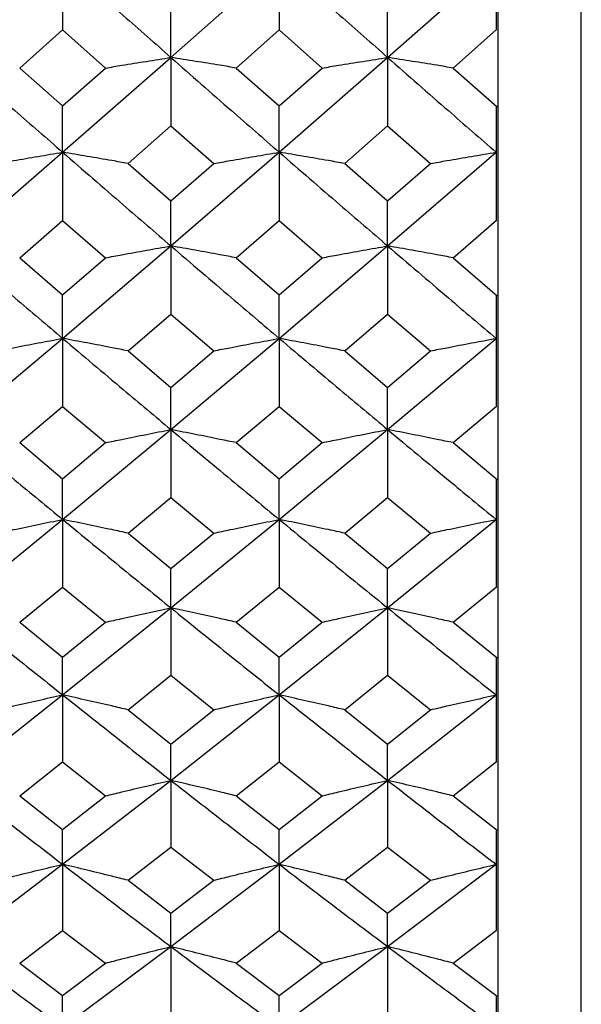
# Model space of a CAD drawing. Header units: inches. Extents: x 0.9 to 16, y 4.3 to 9.2.
# Tile 19 of 55: x 8.244 to 8.454, y 5.058 to 5.428. Entities that reach past the tile are written whole.
import ezdxf

# ---------------------------------------------------------------- set-up
doc = ezdxf.new("R2010")
doc.units = ezdxf.units.IN
doc.header["$MEASUREMENT"] = 0

msp = doc.modelspace()

# ---------------------------------------------------------------- linework, layer by layer
at = {"color": 7, "linetype": 'Continuous', "lineweight": 25}
for p, q in [((8.45439, 4.5349), (8.45439, 5.92643)), ((8.4224, 5.46771), (8.4224, 5.42371)), ((8.42314, 5.42338), (8.42314, 5.46738)), ((8.25967, 5.44937), (8.25967, 5.4237)), ((8.30032, 5.41336), (8.34099, 5.44937)), ((8.34099, 5.44937), (8.34099, 5.4237)), ((8.38169, 5.41336), (8.4224, 5.44936)), ((8.30032, 5.41336), (8.30032, 5.43123)), ((8.38169, 5.41336), (8.38169, 5.43123)), ((8.24355, 5.40939), (8.25967, 5.4237)), ((8.25967, 5.4237), (8.27579, 5.40939)), ((8.32487, 5.40939), (8.34099, 5.4237)), ((8.34099, 5.4237), (8.35711, 5.40939)), ((8.40628, 5.40939), (8.42256, 5.42383)), ((8.42314, 5.39482), (8.42314, 5.42338)), ((8.25967, 5.37777), (8.30032, 5.41336)), ((8.30032, 5.41336), (8.30032, 5.3877)), ((8.34099, 5.37777), (8.38169, 5.41336)), ((8.38169, 5.41336), (8.38169, 5.3877)), ((8.24355, 5.40939), (8.25967, 5.39514)), ((8.25967, 5.39514), (8.27579, 5.40939)), ((8.32487, 5.40939), (8.34099, 5.39514)), ((8.34099, 5.39514), (8.35711, 5.40939)), ((8.40628, 5.40939), (8.42281, 5.39479)), ((8.25967, 5.37777), (8.25967, 5.39514)), ((8.34099, 5.37777), (8.34099, 5.39514)), ((8.4224, 5.39515), (8.4224, 5.35214)), ((8.42314, 5.35181), (8.42314, 5.39482)), ((8.28422, 5.37356), (8.30032, 5.3877)), ((8.30032, 5.3877), (8.31643, 5.37356)), ((8.36556, 5.37356), (8.38169, 5.3877)), ((8.38169, 5.3877), (8.39782, 5.37356)), ((8.21898, 5.3426), (8.25967, 5.37777)), ((8.25967, 5.37777), (8.25967, 5.35213)), ((8.30032, 5.3426), (8.34099, 5.37777)), ((8.34099, 5.37777), (8.34099, 5.35213)), ((8.38169, 5.3426), (8.4224, 5.37776)), ((8.28422, 5.37356), (8.30032, 5.35948)), ((8.30032, 5.35948), (8.31643, 5.37356)), ((8.36556, 5.37356), (8.38169, 5.35948)), ((8.38169, 5.35948), (8.39782, 5.37356)), ((8.30032, 5.3426), (8.30032, 5.35948)), ((8.38169, 5.3426), (8.38169, 5.35948)), ((8.40628, 5.33816), (8.42256, 5.35226)), ((8.24355, 5.33816), (8.25967, 5.35213)), ((8.25967, 5.35213), (8.27579, 5.33816)), ((8.32487, 5.33816), (8.34099, 5.35213)), ((8.34099, 5.35213), (8.35711, 5.33816)), ((8.42314, 5.32394), (8.42314, 5.35181)), ((8.25967, 5.30789), (8.30032, 5.3426)), ((8.30032, 5.3426), (8.30032, 5.317)), ((8.34099, 5.30789), (8.38169, 5.3426)), ((8.38169, 5.3426), (8.38169, 5.317)), ((8.24355, 5.33816), (8.25967, 5.32425)), ((8.25967, 5.32425), (8.27579, 5.33816)), ((8.32487, 5.33816), (8.34099, 5.32425)), ((8.34099, 5.32425), (8.35711, 5.33816)), ((8.40628, 5.33816), (8.42281, 5.32391)), ((8.25967, 5.30789), (8.25967, 5.32425)), ((8.34099, 5.30789), (8.34099, 5.32425)), ((8.4224, 5.32426), (8.4224, 5.28235)), ((8.42314, 5.28204), (8.42314, 5.32394)), ((8.28422, 5.30321), (8.30032, 5.317)), ((8.30032, 5.317), (8.31643, 5.30321)), ((8.36556, 5.30321), (8.38169, 5.317)), ((8.38169, 5.317), (8.39782, 5.30321)), ((8.21898, 5.27366), (8.25967, 5.30789)), ((8.25967, 5.30789), (8.25967, 5.28234)), ((8.30032, 5.27366), (8.34099, 5.30789)), ((8.34099, 5.30789), (8.34099, 5.28234)), ((8.38169, 5.27366), (8.4224, 5.30789)), ((8.28422, 5.30321), (8.30032, 5.2895)), ((8.30032, 5.2895), (8.31643, 5.30321)), ((8.36556, 5.30321), (8.38169, 5.2895)), ((8.38169, 5.2895), (8.39782, 5.30321)), ((8.30032, 5.27366), (8.30032, 5.2895)), ((8.38169, 5.27366), (8.38169, 5.2895)), ((8.24355, 5.26875), (8.25967, 5.28234)), ((8.25967, 5.28234), (8.27579, 5.26875)), ((8.32487, 5.26875), (8.34099, 5.28234)), ((8.34099, 5.28234), (8.35711, 5.26875)), ((8.40628, 5.26875), (8.42256, 5.28247)), ((8.42314, 5.25493), (8.42314, 5.28204)), ((8.25967, 5.23993), (8.30032, 5.27366)), ((8.30032, 5.27366), (8.30032, 5.24818)), ((8.34099, 5.23993), (8.38169, 5.27366)), ((8.38169, 5.27366), (8.38169, 5.24818)), ((8.24355, 5.26875), (8.25967, 5.25523)), ((8.25967, 5.25523), (8.27579, 5.26875)), ((8.32487, 5.26875), (8.34099, 5.25523)), ((8.34099, 5.25523), (8.35711, 5.26875)), ((8.40628, 5.26875), (8.42281, 5.2549)), ((8.25967, 5.23993), (8.25967, 5.25523)), ((8.34099, 5.23993), (8.34099, 5.25523)), ((8.4224, 5.25524), (8.4224, 5.21454)), ((8.42314, 5.21424), (8.42314, 5.25493)), ((8.28422, 5.23479), (8.30032, 5.24818)), ((8.30032, 5.24818), (8.31643, 5.23479)), ((8.36556, 5.23479), (8.38169, 5.24818)), ((8.38169, 5.24818), (8.39782, 5.23479)), ((8.21898, 5.20672), (8.25967, 5.23993)), ((8.25967, 5.23993), (8.25967, 5.21454)), ((8.30032, 5.20672), (8.34099, 5.23993)), ((8.34099, 5.23993), (8.34099, 5.21454)), ((8.38169, 5.20672), (8.4224, 5.23992)), ((8.28422, 5.23479), (8.30032, 5.22148)), ((8.30032, 5.22148), (8.31643, 5.23479)), ((8.36556, 5.23479), (8.38169, 5.22148)), ((8.38169, 5.22148), (8.39782, 5.23479)), ((8.30032, 5.20672), (8.30032, 5.22148)), ((8.38169, 5.20672), (8.38169, 5.22148)), ((8.24355, 5.20136), (8.25967, 5.21454)), ((8.25967, 5.21454), (8.27579, 5.20136)), ((8.32487, 5.20136), (8.34099, 5.21454)), ((8.34099, 5.21454), (8.35711, 5.20136)), ((8.40628, 5.20136), (8.42256, 5.21466)), ((8.42314, 5.18797), (8.42314, 5.21424)), ((8.25967, 5.17406), (8.30032, 5.20672)), ((8.30032, 5.20672), (8.30032, 5.18144)), ((8.34099, 5.17406), (8.38169, 5.20672)), ((8.38169, 5.20672), (8.38169, 5.18144)), ((8.24355, 5.20136), (8.25967, 5.18826)), ((8.25967, 5.18826), (8.27579, 5.20136)), ((8.32487, 5.20136), (8.34099, 5.18826)), ((8.34099, 5.18826), (8.35711, 5.20136)), ((8.40628, 5.20136), (8.42281, 5.18794)), ((8.25967, 5.17406), (8.25967, 5.18826)), ((8.34099, 5.17406), (8.34099, 5.18826)), ((8.4224, 5.18827), (8.4224, 5.1489)), ((8.42314, 5.14861), (8.42314, 5.18797)), ((8.28422, 5.16847), (8.30032, 5.18144)), ((8.30032, 5.18144), (8.31643, 5.16847)), ((8.36556, 5.16847), (8.38169, 5.18144)), ((8.38169, 5.18144), (8.39782, 5.16847)), ((8.21898, 5.14196), (8.25967, 5.17406)), ((8.25967, 5.17406), (8.25967, 5.1489)), ((8.30032, 5.14196), (8.34099, 5.17406)), ((8.34099, 5.17406), (8.34099, 5.1489)), ((8.38169, 5.14196), (8.4224, 5.17405)), ((8.28422, 5.16847), (8.30032, 5.1556)), ((8.30032, 5.1556), (8.31643, 5.16847)), ((8.36556, 5.16847), (8.38169, 5.1556)), ((8.38169, 5.1556), (8.39782, 5.16847)), ((8.30032, 5.14196), (8.30032, 5.1556)), ((8.38169, 5.14196), (8.38169, 5.1556)), ((8.24355, 5.13617), (8.25967, 5.1489)), ((8.25967, 5.1489), (8.27579, 5.13617)), ((8.32487, 5.13617), (8.34099, 5.1489)), ((8.34099, 5.1489), (8.35711, 5.13617)), ((8.40628, 5.13617), (8.42256, 5.14901)), ((8.42314, 5.12325), (8.42314, 5.14861)), ((8.25967, 5.11046), (8.30032, 5.14196)), ((8.30032, 5.14196), (8.30032, 5.11695)), ((8.34099, 5.11046), (8.38169, 5.14196)), ((8.38169, 5.14196), (8.38169, 5.11695)), ((8.24355, 5.13617), (8.25967, 5.12353)), ((8.25967, 5.12353), (8.27579, 5.13617)), ((8.32487, 5.13617), (8.34099, 5.12353)), ((8.34099, 5.12353), (8.35711, 5.13617)), ((8.40628, 5.13617), (8.42281, 5.12322)), ((8.25967, 5.11046), (8.25967, 5.12353)), ((8.34099, 5.11046), (8.34099, 5.12353)), ((8.4224, 5.12354), (8.4224, 5.08561)), ((8.42314, 5.08533), (8.42314, 5.12325)), ((8.28422, 5.10446), (8.30032, 5.11695)), ((8.30032, 5.11695), (8.31643, 5.10446)), ((8.36556, 5.10446), (8.38169, 5.11695)), ((8.38169, 5.11695), (8.39782, 5.10446)), ((8.21898, 5.07958), (8.25967, 5.11046)), ((8.25967, 5.11046), (8.25967, 5.08561)), ((8.30032, 5.07958), (8.34099, 5.11046)), ((8.34099, 5.11046), (8.34099, 5.08561)), ((8.38169, 5.07958), (8.4224, 5.11046)), ((8.28422, 5.10446), (8.30032, 5.09206)), ((8.30032, 5.09206), (8.31643, 5.10446)), ((8.36556, 5.10446), (8.38169, 5.09206)), ((8.38169, 5.09206), (8.39782, 5.10446)), ((8.30032, 5.07958), (8.30032, 5.09206)), ((8.38169, 5.07958), (8.38169, 5.09206)), ((8.24355, 5.07336), (8.25967, 5.08561)), ((8.25967, 5.08561), (8.27579, 5.07336)), ((8.32487, 5.07336), (8.34099, 5.08561)), ((8.34099, 5.08561), (8.35711, 5.07336)), ((8.40628, 5.07336), (8.42256, 5.08572)), ((8.42314, 5.06094), (8.42314, 5.08533)), ((8.25967, 5.04932), (8.30032, 5.07958)), ((8.30032, 5.07958), (8.30032, 5.05489)), ((8.34099, 5.04932), (8.38169, 5.07958)), ((8.38169, 5.07958), (8.38169, 5.05489)), ((8.24355, 5.07336), (8.25967, 5.06122)), ((8.25967, 5.06122), (8.27579, 5.07336)), ((8.32487, 5.07336), (8.34099, 5.06122)), ((8.34099, 5.06122), (8.35711, 5.07336)), ((8.40628, 5.07336), (8.42281, 5.06092)), ((8.25967, 5.04932), (8.25967, 5.06122)), ((8.34099, 5.04932), (8.34099, 5.06122)), ((8.4224, 5.06122), (8.4224, 5.02484)), ((8.42314, 5.02457), (8.42314, 5.06094))]:
    msp.add_line(p, q, dxfattribs=at)
for points, knots in [([(8.25967, 5.44937), (8.26727, 5.44262), (8.28082, 5.43057), (8.29437, 5.41862), (8.30032, 5.41336)], [0, 0, 0, 0, 0.560176, 1, 1, 1, 1]), ([(8.34099, 5.44937), (8.34858, 5.44262), (8.36215, 5.43057), (8.37572, 5.41862), (8.38169, 5.41336)], [0, 0, 0, 0, 0.559916, 1, 1, 1, 1]), ([(8.21898, 5.41336), (8.22658, 5.40669), (8.24014, 5.39478), (8.25371, 5.38297), (8.25967, 5.37777)], [0, 0, 0, 0, 0.560109, 1, 1, 1, 1]), ([(8.27579, 5.40939), (8.27782, 5.40973), (8.28292, 5.41057), (8.2911, 5.4119), (8.29725, 5.41288), (8.30032, 5.41336)], [0, 0, 0, 0, 0.249988, 0.624987, 1, 1, 1, 1]), ([(8.32487, 5.40939), (8.32283, 5.40973), (8.31773, 5.41057), (8.30955, 5.4119), (8.3034, 5.41288), (8.30032, 5.41336)], [0, 0, 0, 0, 0.249989, 0.624986, 1, 1, 1, 1]), ([(8.30032, 5.41336), (8.30791, 5.40669), (8.32146, 5.39477), (8.33502, 5.38297), (8.34099, 5.37777)], [0, 0, 0, 0, 0.559831, 1, 1, 1, 1]), ([(8.35711, 5.40939), (8.35915, 5.40973), (8.36426, 5.41057), (8.37245, 5.4119), (8.37861, 5.41288), (8.38169, 5.41336)], [0, 0, 0, 0, 0.2499878, 0.6249858, 1, 1, 1, 1]), ([(8.40628, 5.40939), (8.40423, 5.40973), (8.39913, 5.41057), (8.39094, 5.4119), (8.38477, 5.41288), (8.38169, 5.41336)], [0, 0, 0, 0, 0.249987, 0.624987, 1, 1, 1, 1]), ([(8.38169, 5.41336), (8.38929, 5.40669), (8.40286, 5.39478), (8.41643, 5.38297), (8.4224, 5.37778)], [0, 0, 0, 0, 0.560004, 1, 1, 1, 1]), ([(8.23511, 5.37356), (8.23715, 5.37391), (8.24225, 5.37481), (8.25044, 5.37622), (8.25659, 5.37725), (8.25967, 5.37777)], [0, 0, 0, 0, 0.249988, 0.624986, 1, 1, 1, 1]), ([(8.28422, 5.37356), (8.28219, 5.37391), (8.27709, 5.37481), (8.26891, 5.37622), (8.26275, 5.37725), (8.25967, 5.37777)], [0, 0, 0, 0, 0.249988, 0.624985, 1, 1, 1, 1]), ([(8.25967, 5.37777), (8.26727, 5.37117), (8.28082, 5.3594), (8.29437, 5.34774), (8.30032, 5.3426)], [0, 0, 0, 0, 0.560177, 1, 1, 1, 1]), ([(8.31643, 5.37356), (8.31847, 5.37391), (8.32357, 5.37481), (8.33175, 5.37622), (8.33791, 5.37725), (8.34099, 5.37777)], [0, 0, 0, 0, 0.249988, 0.624985, 1, 1, 1, 1]), ([(8.36556, 5.37356), (8.36352, 5.37391), (8.35842, 5.37481), (8.35023, 5.37622), (8.34407, 5.37725), (8.34099, 5.37777)], [0, 0, 0, 0, 0.249989, 0.624985, 1, 1, 1, 1]), ([(8.34099, 5.37777), (8.34858, 5.37118), (8.36215, 5.3594), (8.37572, 5.34774), (8.38169, 5.3426)], [0, 0, 0, 0, 0.559916, 1, 1, 1, 1]), ([(8.39782, 5.37356), (8.39987, 5.37391), (8.40497, 5.37481), (8.41316, 5.37622), (8.41932, 5.37725), (8.4224, 5.37777)], [0, 0, 0, 0, 0.249987, 0.624986, 1, 1, 1, 1]), ([(8.21898, 5.3426), (8.22658, 5.33609), (8.24014, 5.32447), (8.25371, 5.31296), (8.25967, 5.30789)], [0, 0, 0, 0, 0.560108, 1, 1, 1, 1]), ([(8.27579, 5.33816), (8.27782, 5.33853), (8.28292, 5.33948), (8.2911, 5.34096), (8.29725, 5.34206), (8.30032, 5.3426)], [0, 0, 0, 0, 0.249988, 0.624986, 1, 1, 1, 1]), ([(8.32487, 5.33816), (8.32283, 5.33853), (8.31773, 5.33948), (8.30955, 5.34096), (8.3034, 5.34206), (8.30032, 5.3426)], [0, 0, 0, 0, 0.249988, 0.624986, 1, 1, 1, 1]), ([(8.30032, 5.3426), (8.30791, 5.33609), (8.32146, 5.32446), (8.33502, 5.31296), (8.34099, 5.30789)], [0, 0, 0, 0, 0.559831, 1, 1, 1, 1]), ([(8.35711, 5.33816), (8.35915, 5.33853), (8.36426, 5.33948), (8.37245, 5.34096), (8.37861, 5.34206), (8.38169, 5.3426)], [0, 0, 0, 0, 0.249987, 0.624985, 1, 1, 1, 1]), ([(8.40628, 5.33816), (8.40423, 5.33853), (8.39913, 5.33948), (8.39094, 5.34096), (8.38477, 5.34206), (8.38169, 5.3426)], [0, 0, 0, 0, 0.249987, 0.624985, 1, 1, 1, 1]), ([(8.38169, 5.3426), (8.38929, 5.33609), (8.40286, 5.32447), (8.41643, 5.31296), (8.4224, 5.3079)], [0, 0, 0, 0, 0.560003, 1, 1, 1, 1]), ([(8.23511, 5.30321), (8.23715, 5.30361), (8.24225, 5.3046), (8.25044, 5.30617), (8.25659, 5.30732), (8.25967, 5.30789)], [0, 0, 0, 0, 0.249988, 0.624986, 1, 1, 1, 1]), ([(8.28422, 5.30321), (8.28219, 5.30361), (8.27709, 5.3046), (8.26891, 5.30617), (8.26275, 5.30732), (8.25967, 5.30789)], [0, 0, 0, 0, 0.249987, 0.624986, 1, 1, 1, 1]), ([(8.25967, 5.30789), (8.26727, 5.30147), (8.28082, 5.29), (8.29437, 5.27865), (8.30032, 5.27366)], [0, 0, 0, 0, 0.560177, 1, 1, 1, 1]), ([(8.31643, 5.30321), (8.31847, 5.30361), (8.32357, 5.3046), (8.33175, 5.30617), (8.33791, 5.30732), (8.34099, 5.30789)], [0, 0, 0, 0, 0.249987, 0.624985, 1, 1, 1, 1]), ([(8.36556, 5.30321), (8.36352, 5.30361), (8.35842, 5.3046), (8.35023, 5.30617), (8.34407, 5.30732), (8.34099, 5.30789)], [0, 0, 0, 0, 0.249988, 0.624987, 1, 1, 1, 1]), ([(8.34099, 5.30789), (8.34858, 5.30147), (8.36215, 5.29), (8.37572, 5.27865), (8.38169, 5.27366)], [0, 0, 0, 0, 0.559916, 1, 1, 1, 1]), ([(8.39782, 5.30321), (8.39987, 5.30361), (8.40497, 5.3046), (8.41316, 5.30617), (8.41932, 5.30732), (8.4224, 5.30789)], [0, 0, 0, 0, 0.249988, 0.624986, 1, 1, 1, 1]), ([(8.21898, 5.27366), (8.22658, 5.26733), (8.24014, 5.25602), (8.25371, 5.24484), (8.25967, 5.23993)], [0, 0, 0, 0, 0.5601077, 1, 1, 1, 1]), ([(8.27579, 5.26875), (8.27782, 5.26916), (8.28292, 5.27021), (8.2911, 5.27185), (8.29725, 5.27305), (8.30032, 5.27366)], [0, 0, 0, 0, 0.24999, 0.624987, 1, 1, 1, 1]), ([(8.32487, 5.26875), (8.32283, 5.26916), (8.31773, 5.2702), (8.30955, 5.27185), (8.3034, 5.27305), (8.30032, 5.27366)], [0, 0, 0, 0, 0.249987, 0.624986, 1, 1, 1, 1]), ([(8.30032, 5.27366), (8.30791, 5.26733), (8.32146, 5.25602), (8.33502, 5.24484), (8.34099, 5.23993)], [0, 0, 0, 0, 0.55983, 1, 1, 1, 1]), ([(8.35711, 5.26875), (8.35915, 5.26916), (8.36426, 5.27021), (8.37245, 5.27185), (8.37861, 5.27305), (8.38169, 5.27366)], [0, 0, 0, 0, 0.249987, 0.624986, 1, 1, 1, 1]), ([(8.40628, 5.26875), (8.40423, 5.26916), (8.39913, 5.27021), (8.39094, 5.27185), (8.38477, 5.27305), (8.38169, 5.27366)], [0, 0, 0, 0, 0.249989, 0.624986, 1, 1, 1, 1]), ([(8.38169, 5.27366), (8.38929, 5.26733), (8.40286, 5.25602), (8.41643, 5.24485), (8.4224, 5.23993)], [0, 0, 0, 0, 0.560004, 1, 1, 1, 1]), ([(8.23511, 5.23479), (8.23715, 5.23522), (8.24225, 5.23631), (8.25044, 5.23803), (8.25659, 5.23929), (8.25967, 5.23993)], [0, 0, 0, 0, 0.249987, 0.624987, 1, 1, 1, 1]), ([(8.28422, 5.23479), (8.28219, 5.23522), (8.27709, 5.23631), (8.26891, 5.23803), (8.26275, 5.23929), (8.25967, 5.23993)], [0, 0, 0, 0, 0.249988, 0.624984, 1, 1, 1, 1]), ([(8.25967, 5.23993), (8.26727, 5.23369), (8.28082, 5.22256), (8.29437, 5.21156), (8.30032, 5.20672)], [0, 0, 0, 0, 0.560178, 1, 1, 1, 1]), ([(8.31643, 5.23479), (8.31847, 5.23522), (8.32357, 5.23631), (8.33175, 5.23803), (8.33791, 5.23929), (8.34099, 5.23993)], [0, 0, 0, 0, 0.249988, 0.624984, 1, 1, 1, 1]), ([(8.36556, 5.23479), (8.36352, 5.23522), (8.35842, 5.23631), (8.35023, 5.23803), (8.34407, 5.23929), (8.34099, 5.23993)], [0, 0, 0, 0, 0.249989, 0.624986, 1, 1, 1, 1]), ([(8.34099, 5.23993), (8.34858, 5.23369), (8.36215, 5.22256), (8.37572, 5.21156), (8.38169, 5.20672)], [0, 0, 0, 0, 0.559917, 1, 1, 1, 1]), ([(8.39782, 5.23479), (8.39987, 5.23522), (8.40497, 5.23631), (8.41316, 5.23803), (8.41932, 5.23929), (8.4224, 5.23992)], [0, 0, 0, 0, 0.2499887, 0.6249871, 1, 1, 1, 1]), ([(8.21898, 5.20672), (8.22658, 5.20058), (8.24014, 5.18963), (8.25371, 5.17881), (8.25967, 5.17406)], [0, 0, 0, 0, 0.5601083, 1, 1, 1, 1]), ([(8.27579, 5.20136), (8.27782, 5.20181), (8.28292, 5.20295), (8.2911, 5.20474), (8.29725, 5.20606), (8.30032, 5.20672)], [0, 0, 0, 0, 0.249989, 0.624987, 1, 1, 1, 1]), ([(8.32487, 5.20136), (8.32283, 5.20181), (8.31773, 5.20295), (8.30955, 5.20474), (8.3034, 5.20606), (8.30032, 5.20672)], [0, 0, 0, 0, 0.249989, 0.624988, 1, 1, 1, 1]), ([(8.30032, 5.20672), (8.30791, 5.20058), (8.32146, 5.18963), (8.33502, 5.17881), (8.34099, 5.17406)], [0, 0, 0, 0, 0.559831, 1, 1, 1, 1]), ([(8.35711, 5.20136), (8.35915, 5.20181), (8.36426, 5.20295), (8.37245, 5.20474), (8.37861, 5.20606), (8.38169, 5.20672)], [0, 0, 0, 0, 0.249989, 0.624986, 1, 1, 1, 1]), ([(8.40628, 5.20136), (8.40423, 5.20181), (8.39913, 5.20295), (8.39094, 5.20474), (8.38477, 5.20606), (8.38169, 5.20672)], [0, 0, 0, 0, 0.249989, 0.624987, 1, 1, 1, 1]), ([(8.38169, 5.20672), (8.38929, 5.20058), (8.40286, 5.18963), (8.41643, 5.17882), (8.4224, 5.17406)], [0, 0, 0, 0, 0.5600022, 1, 1, 1, 1]), ([(8.23511, 5.16847), (8.23715, 5.16895), (8.24225, 5.17013), (8.25044, 5.172), (8.25659, 5.17337), (8.25967, 5.17406)], [0, 0, 0, 0, 0.249987, 0.624986, 1, 1, 1, 1]), ([(8.28422, 5.16847), (8.28219, 5.16895), (8.27709, 5.17013), (8.26891, 5.172), (8.26275, 5.17337), (8.25967, 5.17406)], [0, 0, 0, 0, 0.249989, 0.624984, 1, 1, 1, 1]), ([(8.25967, 5.17406), (8.26727, 5.16803), (8.28082, 5.15726), (8.29437, 5.14664), (8.30032, 5.14196)], [0, 0, 0, 0, 0.560177, 1, 1, 1, 1]), ([(8.31643, 5.16847), (8.31847, 5.16895), (8.32357, 5.17013), (8.33175, 5.172), (8.33791, 5.17337), (8.34099, 5.17406)], [0, 0, 0, 0, 0.249987, 0.624986, 1, 1, 1, 1]), ([(8.36556, 5.16847), (8.36352, 5.16895), (8.35842, 5.17013), (8.35023, 5.172), (8.34407, 5.17337), (8.34099, 5.17406)], [0, 0, 0, 0, 0.24999, 0.624986, 1, 1, 1, 1]), ([(8.34099, 5.17406), (8.34858, 5.16803), (8.36215, 5.15726), (8.37572, 5.14664), (8.38169, 5.14196)], [0, 0, 0, 0, 0.559917, 1, 1, 1, 1]), ([(8.39782, 5.16847), (8.39987, 5.16895), (8.40497, 5.17013), (8.41316, 5.172), (8.41932, 5.17337), (8.4224, 5.17405)], [0, 0, 0, 0, 0.24999, 0.624987, 1, 1, 1, 1]), ([(8.21898, 5.14196), (8.22658, 5.13604), (8.24014, 5.12547), (8.25371, 5.11505), (8.25967, 5.11046)], [0, 0, 0, 0, 0.560108, 1, 1, 1, 1]), ([(8.27579, 5.13617), (8.27782, 5.13666), (8.28292, 5.13789), (8.2911, 5.13983), (8.29725, 5.14125), (8.30032, 5.14196)], [0, 0, 0, 0, 0.249988, 0.624987, 1, 1, 1, 1]), ([(8.32487, 5.13617), (8.32283, 5.13666), (8.31773, 5.13789), (8.30955, 5.13983), (8.3034, 5.14125), (8.30032, 5.14196)], [0, 0, 0, 0, 0.249989, 0.624987, 1, 1, 1, 1]), ([(8.30032, 5.14196), (8.30791, 5.13604), (8.32146, 5.12547), (8.33502, 5.11505), (8.34099, 5.11046)], [0, 0, 0, 0, 0.559831, 1, 1, 1, 1]), ([(8.35711, 5.13617), (8.35915, 5.13666), (8.36426, 5.13789), (8.37245, 5.13983), (8.37861, 5.14125), (8.38169, 5.14196)], [0, 0, 0, 0, 0.249988, 0.624986, 1, 1, 1, 1]), ([(8.40628, 5.13617), (8.40423, 5.13666), (8.39913, 5.13789), (8.39094, 5.13983), (8.38477, 5.14125), (8.38169, 5.14196)], [0, 0, 0, 0, 0.249988, 0.624985, 1, 1, 1, 1]), ([(8.38169, 5.14196), (8.38929, 5.13604), (8.40286, 5.12547), (8.41643, 5.11505), (8.4224, 5.11047)], [0, 0, 0, 0, 0.560003, 1, 1, 1, 1]), ([(8.23511, 5.10446), (8.23715, 5.10496), (8.24225, 5.10624), (8.25044, 5.10825), (8.25659, 5.10972), (8.25967, 5.11046)], [0, 0, 0, 0, 0.2499873, 0.6249854, 1, 1, 1, 1]), ([(8.28422, 5.10446), (8.28219, 5.10497), (8.27709, 5.10624), (8.26891, 5.10825), (8.26275, 5.10973), (8.25967, 5.11046)], [0, 0, 0, 0, 0.2499887, 0.6249845, 1, 1, 1, 1]), ([(8.25967, 5.11046), (8.26727, 5.10466), (8.28082, 5.09429), (8.29437, 5.08407), (8.30032, 5.07958)], [0, 0, 0, 0, 0.560177, 1, 1, 1, 1]), ([(8.31643, 5.10446), (8.31847, 5.10497), (8.32357, 5.10624), (8.33175, 5.10825), (8.33791, 5.10973), (8.34099, 5.11046)], [0, 0, 0, 0, 0.249987, 0.624985, 1, 1, 1, 1]), ([(8.36556, 5.10446), (8.36352, 5.10496), (8.35842, 5.10624), (8.35023, 5.10825), (8.34407, 5.10972), (8.34099, 5.11046)], [0, 0, 0, 0, 0.249988, 0.624986, 1, 1, 1, 1]), ([(8.34099, 5.11046), (8.34858, 5.10466), (8.36215, 5.09428), (8.37572, 5.08407), (8.38169, 5.07958)], [0, 0, 0, 0, 0.5599165, 1, 1, 1, 1]), ([(8.39782, 5.10446), (8.39987, 5.10496), (8.40497, 5.10624), (8.41316, 5.10825), (8.41932, 5.10972), (8.4224, 5.11046)], [0, 0, 0, 0, 0.249988, 0.624986, 1, 1, 1, 1]), ([(8.21898, 5.07958), (8.22658, 5.07388), (8.24014, 5.06372), (8.25371, 5.05372), (8.25967, 5.04932)], [0, 0, 0, 0, 0.560109, 1, 1, 1, 1]), ([(8.27579, 5.07336), (8.27782, 5.07389), (8.28292, 5.07521), (8.2911, 5.07728), (8.29725, 5.07881), (8.30032, 5.07958)], [0, 0, 0, 0, 0.249988, 0.624986, 1, 1, 1, 1]), ([(8.32487, 5.07336), (8.32283, 5.07389), (8.31773, 5.07521), (8.30955, 5.07728), (8.3034, 5.07881), (8.30032, 5.07958)], [0, 0, 0, 0, 0.249988, 0.624986, 1, 1, 1, 1]), ([(8.30032, 5.07958), (8.30791, 5.07389), (8.32146, 5.06372), (8.33502, 5.05372), (8.34099, 5.04932)], [0, 0, 0, 0, 0.559831, 1, 1, 1, 1]), ([(8.35711, 5.07336), (8.35915, 5.07389), (8.36426, 5.07521), (8.37245, 5.07728), (8.37861, 5.07881), (8.38169, 5.07958)], [0, 0, 0, 0, 0.249988, 0.624985, 1, 1, 1, 1]), ([(8.40628, 5.07336), (8.40423, 5.07389), (8.39913, 5.07521), (8.39094, 5.07728), (8.38477, 5.07881), (8.38169, 5.07958)], [0, 0, 0, 0, 0.249988, 0.624986, 1, 1, 1, 1]), ([(8.38169, 5.07958), (8.38929, 5.07389), (8.40286, 5.06373), (8.41643, 5.05373), (8.4224, 5.04933)], [0, 0, 0, 0, 0.560004, 1, 1, 1, 1])]:
    msp.add_open_spline(points, degree=3, knots=knots, dxfattribs=at)

doc.saveas('drawing.dxf')
